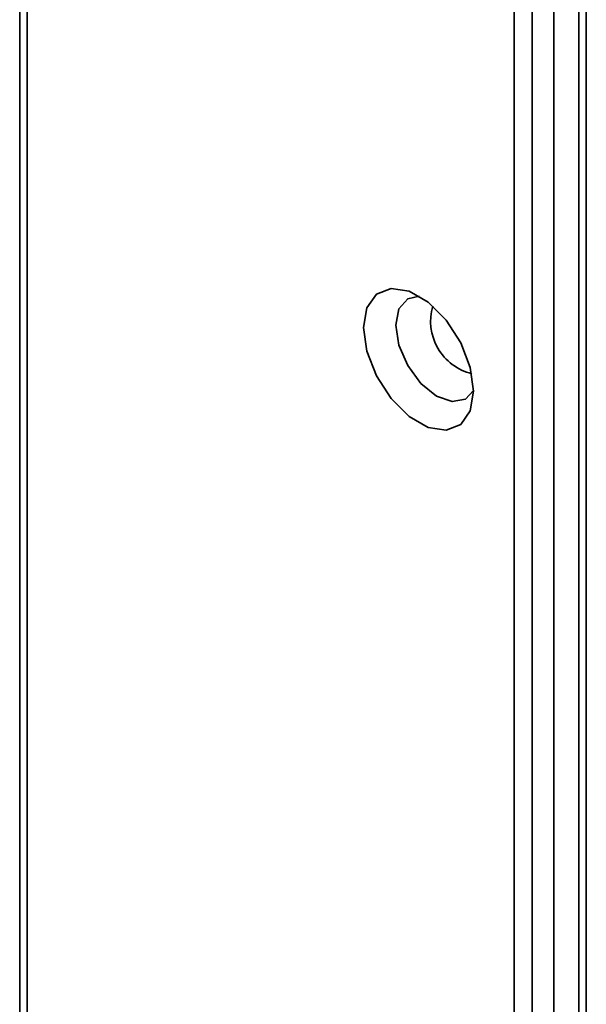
# Model space of a CAD drawing. Header units: millimetres. Extents: x 2 to 1120, y -2 to 861.
# Tile 126 of 226: x 743 to 750, y 640 to 653. Entities that reach past the tile are written whole.
import ezdxf

# ---------------------------------------------------------------- set-up
doc = ezdxf.new("R2010")
doc.units = ezdxf.units.MM

msp = doc.modelspace()

# ---------------------------------------------------------------- linework, layer by layer
at = {"color": 7, "linetype": 'Continuous', "lineweight": 35}
for p, q in [((742.639, 759.6958), (742.639, 633.9395)), ((742.7366, 633.7072), (742.7366, 759.6559)), ((749.1006, 662.2241), (749.1006, 630.0334)), ((749.3363, 630.1694), (749.3363, 662.0881)), ((749.9458, 661.7362), (749.9458, 630.7138))]:
    msp.add_line(p, q, dxfattribs=at)
at = {"color": 8, "linetype": 'Continuous', "lineweight": 35}
for p, q in [((749.6191, 633.3267), (749.6191, 661.9248)), ((750.0434, 661.6799), (750.0434, 630.5777))]:
    msp.add_line(p, q, dxfattribs=at)
at = {"color": 7, "linetype": 'Continuous', "lineweight": 35, "flags": 128}
for points in [[(748.5703, 648.0857), (748.5269, 647.8268), (748.4021, 647.6492), (748.2108, 647.5743), (747.9762, 647.6111), (747.7265, 647.7552), (747.4919, 647.9893), (747.3007, 648.285), (747.1758, 648.6067), (747.1325, 648.9157), (747.1758, 649.1746), (747.3007, 649.3522), (747.4919, 649.4271), (747.7265, 649.3903), (747.9762, 649.2462), (748.2108, 649.0121), (748.4021, 648.7164), (748.5269, 648.3946), (748.5703, 648.0857)], [(747.858, 649.327), (747.709, 649.2917), (747.593, 649.1583), (747.5523, 648.9455), (747.593, 648.6857), (747.709, 648.4184), (747.8824, 648.1844), (748.0871, 648.0193), (748.2917, 647.9481), (748.4652, 647.9818), (748.5702, 648.0932)]]:
    msp.add_lwpolyline(points, dxfattribs=at)
at = {"color": 8, "linetype": 'Continuous', "lineweight": 35}
msp.add_arc((748.7172, 649.0005), 0.709, 163.95009, 256.04453, dxfattribs=at)

doc.saveas('drawing.dxf')
